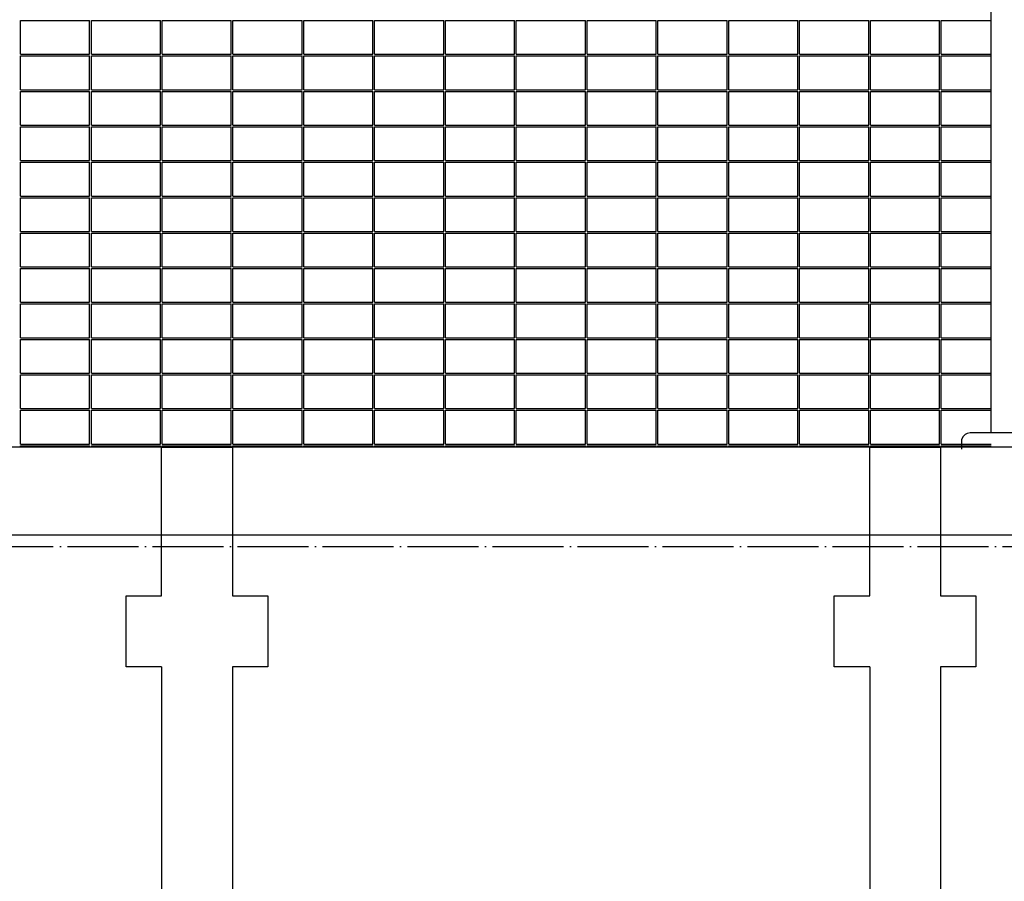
# Model space of a CAD drawing. Extents: x -37450 to 20409, y -12428 to 23550.
# Tile 7 of 55: x -27036 to -23560, y -8446 to -5406. Entities that reach past the tile are written whole.
import ezdxf

# ---------------------------------------------------------------- set-up
doc = ezdxf.new("R2010")
doc.units = 0
doc.header["$MEASUREMENT"] = 0
doc.linetypes.add('DASHDOT', pattern=[300, 250, -25, 0, -25])
for name, color, linetype in [('LAYER01', 7, 'CONTINUOUS'), ('LAYER23', 5, 'CONTINUOUS'), ('LAYER28', 1, 'CONTINUOUS')]:
    doc.layers.add(name, color=color, linetype=linetype)

msp = doc.modelspace()

# ---------------------------------------------------------------- linework, layer by layer
at = {"layer": 'LAYER01', "color": 5, "linetype": 'Continuous'}
for p, q in [((-27033.25195, -5409.12705), (-26789.25475, -5409.12705)), ((-27033.25195, -5528.12615), (-27033.25195, -5409.12705)), ((-26789.25475, -5528.12615), (-26789.25475, -5409.12705)), ((-26783.255, -5409.12705), (-26539.2517, -5409.12705)), ((-26783.255, -5528.12615), (-26783.255, -5409.12705)), ((-26539.2517, -5528.12615), (-26539.2517, -5409.12705)), ((-26533.25195, -5409.12705), (-26289.25475, -5409.12705)), ((-26533.25195, -5528.12615), (-26533.25195, -5409.12705)), ((-26289.25475, -5528.12615), (-26289.25475, -5409.12705)), ((-26283.25195, -5409.12705), (-26039.2517, -5409.12705)), ((-26283.25195, -5528.12615), (-26283.25195, -5409.12705)), ((-26039.2517, -5528.12615), (-26039.2517, -5409.12705)), ((-26033.25195, -5409.12705), (-25789.25475, -5409.12705)), ((-26033.25195, -5528.12615), (-26033.25195, -5409.12705)), ((-25789.25475, -5528.12615), (-25789.25475, -5409.12705)), ((-25783.25195, -5409.12705), (-25539.25325, -5409.12705)), ((-25783.25195, -5528.12615), (-25783.25195, -5409.12705)), ((-25539.25325, -5528.12615), (-25539.25325, -5409.12705)), ((-25533.2535, -5409.12705), (-25289.25325, -5409.12705)), ((-25533.2535, -5528.12615), (-25533.2535, -5409.12705)), ((-25289.25325, -5528.12615), (-25289.25325, -5409.12705)), ((-25283.25195, -5409.12705), (-25039.25325, -5409.12705)), ((-25283.25195, -5528.12615), (-25283.25195, -5409.12705)), ((-25039.25325, -5528.12615), (-25039.25325, -5409.12705)), ((-25033.2535, -5409.12705), (-24789.25325, -5409.12705)), ((-25033.2535, -5528.12615), (-25033.2535, -5409.12705)), ((-24789.25325, -5528.12615), (-24789.25325, -5409.12705)), ((-24783.2535, -5409.12705), (-24539.25325, -5409.12705)), ((-24783.2535, -5528.12615), (-24783.2535, -5409.12705)), ((-24539.25325, -5528.12615), (-24539.25325, -5409.12705)), ((-24533.2535, -5409.12705), (-24289.25325, -5409.12705)), ((-24533.2535, -5528.12615), (-24533.2535, -5409.12705)), ((-24289.25325, -5528.12615), (-24289.25325, -5409.12705)), ((-24283.2535, -5409.12705), (-24039.25325, -5409.12705)), ((-24283.2535, -5528.12615), (-24283.2535, -5409.12705)), ((-24039.25325, -5528.12615), (-24039.25325, -5409.12705)), ((-24033.2535, -5409.12705), (-23789.25325, -5409.12705)), ((-24033.2535, -5528.12615), (-24033.2535, -5409.12705)), ((-23789.25325, -5528.12615), (-23789.25325, -5409.12705)), ((-23783.2535, -5409.12705), (-23607.2525, -5409.12705)), ((-23783.2535, -5528.12615), (-23783.2535, -5409.12705)), ((-27033.25195, -5528.12615), (-26789.25475, -5528.12615)), ((-27033.25195, -5534.1259), (-26789.25475, -5534.1259)), ((-27033.25195, -5653.125), (-27033.25195, -5534.1259)), ((-26789.25475, -5653.125), (-26789.25475, -5534.1259)), ((-26783.255, -5528.12615), (-26539.2517, -5528.12615)), ((-26783.255, -5534.1259), (-26539.2517, -5534.1259)), ((-26783.255, -5653.125), (-26783.255, -5534.1259)), ((-26539.2517, -5653.125), (-26539.2517, -5534.1259)), ((-26533.25195, -5528.12615), (-26289.25475, -5528.12615)), ((-26533.25195, -5534.1259), (-26289.25475, -5534.1259)), ((-26533.25195, -5653.125), (-26533.25195, -5534.1259)), ((-26289.25475, -5653.125), (-26289.25475, -5534.1259)), ((-26283.25195, -5528.12615), (-26039.2517, -5528.12615)), ((-26283.25195, -5534.1259), (-26039.2517, -5534.1259)), ((-26283.25195, -5653.125), (-26283.25195, -5534.1259)), ((-26039.2517, -5653.125), (-26039.2517, -5534.1259)), ((-26033.25195, -5528.12615), (-25789.25475, -5528.12615)), ((-26033.25195, -5534.1259), (-25789.25475, -5534.1259)), ((-26033.25195, -5653.125), (-26033.25195, -5534.1259)), ((-25789.25475, -5653.125), (-25789.25475, -5534.1259)), ((-25783.25195, -5528.12615), (-25539.25325, -5528.12615)), ((-25783.25195, -5534.1259), (-25539.25325, -5534.1259)), ((-25783.25195, -5653.125), (-25783.25195, -5534.1259)), ((-25539.25325, -5653.125), (-25539.25325, -5534.1259)), ((-25533.2535, -5528.12615), (-25289.25325, -5528.12615)), ((-25533.2535, -5534.1259), (-25289.25325, -5534.1259)), ((-25533.2535, -5653.125), (-25533.2535, -5534.1259)), ((-25289.25325, -5653.125), (-25289.25325, -5534.1259)), ((-25283.25195, -5528.12615), (-25039.25325, -5528.12615)), ((-25283.25195, -5534.1259), (-25039.25325, -5534.1259)), ((-25283.25195, -5653.125), (-25283.25195, -5534.1259)), ((-25039.25325, -5653.125), (-25039.25325, -5534.1259)), ((-25033.2535, -5528.12615), (-24789.25325, -5528.12615)), ((-25033.2535, -5534.1259), (-24789.25325, -5534.1259)), ((-25033.2535, -5653.125), (-25033.2535, -5534.1259)), ((-24789.25325, -5653.125), (-24789.25325, -5534.1259)), ((-24783.2535, -5528.12615), (-24539.25325, -5528.12615)), ((-24783.2535, -5534.1259), (-24539.25325, -5534.1259)), ((-24783.2535, -5653.125), (-24783.2535, -5534.1259)), ((-24539.25325, -5653.125), (-24539.25325, -5534.1259)), ((-24533.2535, -5528.12615), (-24289.25325, -5528.12615)), ((-24533.2535, -5534.1259), (-24289.25325, -5534.1259)), ((-24533.2535, -5653.125), (-24533.2535, -5534.1259)), ((-24289.25325, -5653.125), (-24289.25325, -5534.1259)), ((-24283.2535, -5528.12615), (-24039.25325, -5528.12615)), ((-24283.2535, -5534.1259), (-24039.25325, -5534.1259)), ((-24283.2535, -5653.125), (-24283.2535, -5534.1259)), ((-24039.25325, -5653.125), (-24039.25325, -5534.1259)), ((-24033.2535, -5528.12615), (-23789.25325, -5528.12615)), ((-24033.2535, -5534.1259), (-23789.25325, -5534.1259)), ((-24033.2535, -5653.125), (-24033.2535, -5534.1259)), ((-23789.25325, -5653.125), (-23789.25325, -5534.1259)), ((-23783.2535, -5528.12615), (-23607.2525, -5528.12615)), ((-23783.2535, -5534.1259), (-23607.2525, -5534.1259)), ((-23783.2535, -5653.125), (-23783.2535, -5534.1259)), ((-27033.25195, -5653.125), (-26789.25475, -5653.125)), ((-27033.25195, -5659.12515), (-26789.25475, -5659.12515)), ((-27033.25195, -5778.12655), (-27033.25195, -5659.12515)), ((-26789.25475, -5778.12655), (-26789.25475, -5659.12515)), ((-26783.255, -5653.125), (-26539.2517, -5653.125)), ((-26783.255, -5659.12515), (-26539.2517, -5659.12515)), ((-26783.255, -5778.12655), (-26783.255, -5659.12515)), ((-26539.2517, -5778.12655), (-26539.2517, -5659.12515)), ((-26533.25195, -5653.125), (-26289.25475, -5653.125)), ((-26533.25195, -5659.12515), (-26289.25475, -5659.12515)), ((-26533.25195, -5778.12655), (-26533.25195, -5659.12515)), ((-26289.25475, -5778.12655), (-26289.25475, -5659.12515)), ((-26283.25195, -5653.125), (-26039.2517, -5653.125)), ((-26283.25195, -5659.12515), (-26039.2517, -5659.12515)), ((-26283.25195, -5778.12655), (-26283.25195, -5659.12515)), ((-26039.2517, -5778.12655), (-26039.2517, -5659.12515)), ((-26033.25195, -5653.125), (-25789.25475, -5653.125)), ((-26033.25195, -5659.12515), (-25789.25475, -5659.12515)), ((-26033.25195, -5778.12655), (-26033.25195, -5659.12515)), ((-25789.25475, -5778.12655), (-25789.25475, -5659.12515)), ((-25783.25195, -5653.125), (-25539.25325, -5653.125)), ((-25783.25195, -5659.12515), (-25539.25325, -5659.12515)), ((-25783.25195, -5778.12655), (-25783.25195, -5659.12515)), ((-25539.25325, -5778.12655), (-25539.25325, -5659.12515)), ((-25533.2535, -5653.125), (-25289.25325, -5653.125)), ((-25533.2535, -5659.12515), (-25289.25325, -5659.12515)), ((-25533.2535, -5778.12655), (-25533.2535, -5659.12515)), ((-25289.25325, -5778.12655), (-25289.25325, -5659.12515)), ((-25283.25195, -5653.125), (-25039.25325, -5653.125)), ((-25283.25195, -5659.12515), (-25039.25325, -5659.12515)), ((-25283.25195, -5778.12655), (-25283.25195, -5659.12515)), ((-25039.25325, -5778.12655), (-25039.25325, -5659.12515)), ((-25033.2535, -5653.125), (-24789.25325, -5653.125)), ((-25033.2535, -5659.12515), (-24789.25325, -5659.12515)), ((-25033.2535, -5778.12655), (-25033.2535, -5659.12515)), ((-24789.25325, -5778.12655), (-24789.25325, -5659.12515)), ((-24783.2535, -5653.125), (-24539.25325, -5653.125)), ((-24783.2535, -5659.12515), (-24539.25325, -5659.12515)), ((-24783.2535, -5778.12655), (-24783.2535, -5659.12515)), ((-24539.25325, -5778.12655), (-24539.25325, -5659.12515)), ((-24533.2535, -5653.125), (-24289.25325, -5653.125)), ((-24533.2535, -5659.12515), (-24289.25325, -5659.12515)), ((-24533.2535, -5778.12655), (-24533.2535, -5659.12515)), ((-24289.25325, -5778.12655), (-24289.25325, -5659.12515)), ((-24283.2535, -5653.125), (-24039.25325, -5653.125)), ((-24283.2535, -5659.12515), (-24039.25325, -5659.12515)), ((-24283.2535, -5778.12655), (-24283.2535, -5659.12515)), ((-24039.25325, -5778.12655), (-24039.25325, -5659.12515)), ((-24033.2535, -5653.125), (-23789.25325, -5653.125)), ((-24033.2535, -5659.12515), (-23789.25325, -5659.12515)), ((-24033.2535, -5778.12655), (-24033.2535, -5659.12515)), ((-23789.25325, -5778.12655), (-23789.25325, -5659.12515)), ((-23783.2535, -5653.125), (-23607.2525, -5653.125)), ((-23783.2535, -5659.12515), (-23607.2525, -5659.12515)), ((-23783.2535, -5778.12655), (-23783.2535, -5659.12515)), ((-27033.25195, -5778.12655), (-26789.25475, -5778.12655)), ((-27033.25195, -5784.12665), (-26789.25475, -5784.12665)), ((-27033.25195, -5903.12575), (-27033.25195, -5784.12665)), ((-26789.25475, -5903.12575), (-26789.25475, -5784.12665)), ((-26783.255, -5778.12655), (-26539.2517, -5778.12655)), ((-26783.255, -5784.12665), (-26539.2517, -5784.12665)), ((-26783.255, -5903.12575), (-26783.255, -5784.12665)), ((-26539.2517, -5903.12575), (-26539.2517, -5784.12665)), ((-26533.25195, -5778.12655), (-26289.25475, -5778.12655)), ((-26533.25195, -5784.12665), (-26289.25475, -5784.12665)), ((-26533.25195, -5903.12575), (-26533.25195, -5784.12665)), ((-26289.25475, -5903.12575), (-26289.25475, -5784.12665)), ((-26283.25195, -5778.12655), (-26039.2517, -5778.12655)), ((-26283.25195, -5784.12665), (-26039.2517, -5784.12665)), ((-26283.25195, -5903.12575), (-26283.25195, -5784.12665)), ((-26039.2517, -5903.12575), (-26039.2517, -5784.12665)), ((-26033.25195, -5778.12655), (-25789.25475, -5778.12655)), ((-26033.25195, -5784.12665), (-25789.25475, -5784.12665)), ((-26033.25195, -5903.12575), (-26033.25195, -5784.12665)), ((-25789.25475, -5903.12575), (-25789.25475, -5784.12665)), ((-25783.25195, -5778.12655), (-25539.25325, -5778.12655)), ((-25783.25195, -5784.12665), (-25539.25325, -5784.12665)), ((-25783.25195, -5903.12575), (-25783.25195, -5784.12665)), ((-25539.25325, -5903.12575), (-25539.25325, -5784.12665)), ((-25533.2535, -5778.12655), (-25289.25325, -5778.12655)), ((-25533.2535, -5784.12665), (-25289.25325, -5784.12665)), ((-25533.2535, -5903.12575), (-25533.2535, -5784.12665)), ((-25289.25325, -5903.12575), (-25289.25325, -5784.12665)), ((-25283.25195, -5778.12655), (-25039.25325, -5778.12655)), ((-25283.25195, -5784.12665), (-25039.25325, -5784.12665)), ((-25283.25195, -5903.12575), (-25283.25195, -5784.12665)), ((-25039.25325, -5903.12575), (-25039.25325, -5784.12665)), ((-25033.2535, -5778.12655), (-24789.25325, -5778.12655)), ((-25033.2535, -5784.12665), (-24789.25325, -5784.12665)), ((-25033.2535, -5903.12575), (-25033.2535, -5784.12665)), ((-24789.25325, -5903.12575), (-24789.25325, -5784.12665)), ((-24783.2535, -5778.12655), (-24539.25325, -5778.12655)), ((-24783.2535, -5784.12665), (-24539.25325, -5784.12665)), ((-24783.2535, -5903.12575), (-24783.2535, -5784.12665)), ((-24539.25325, -5903.12575), (-24539.25325, -5784.12665)), ((-24533.2535, -5778.12655), (-24289.25325, -5778.12655)), ((-24533.2535, -5784.12665), (-24289.25325, -5784.12665)), ((-24533.2535, -5903.12575), (-24533.2535, -5784.12665)), ((-24289.25325, -5903.12575), (-24289.25325, -5784.12665)), ((-24283.2535, -5778.12655), (-24039.25325, -5778.12655)), ((-24283.2535, -5784.12665), (-24039.25325, -5784.12665)), ((-24283.2535, -5903.12575), (-24283.2535, -5784.12665)), ((-24039.25325, -5903.12575), (-24039.25325, -5784.12665)), ((-24033.2535, -5778.12655), (-23789.25325, -5778.12655)), ((-24033.2535, -5784.12665), (-23789.25325, -5784.12665)), ((-24033.2535, -5903.12575), (-24033.2535, -5784.12665)), ((-23789.25325, -5903.12575), (-23789.25325, -5784.12665)), ((-23783.2535, -5778.12655), (-23607.2525, -5778.12655)), ((-23783.2535, -5784.12665), (-23607.2525, -5784.12665)), ((-23783.2535, -5903.12575), (-23783.2535, -5784.12665)), ((-27033.25195, -5903.12575), (-26789.25475, -5903.12575)), ((-26783.255, -5903.12575), (-26539.2517, -5903.12575)), ((-26533.25195, -5903.12575), (-26289.25475, -5903.12575)), ((-26283.25195, -5903.12575), (-26039.2517, -5903.12575)), ((-26033.25195, -5903.12575), (-25789.25475, -5903.12575)), ((-25783.25195, -5903.12575), (-25539.25325, -5903.12575)), ((-25533.2535, -5903.12575), (-25289.25325, -5903.12575)), ((-25283.25195, -5903.12575), (-25039.25325, -5903.12575)), ((-25033.2535, -5903.12575), (-24789.25325, -5903.12575)), ((-24783.2535, -5903.12575), (-24539.25325, -5903.12575)), ((-24533.2535, -5903.12575), (-24289.25325, -5903.12575)), ((-24283.2535, -5903.12575), (-24039.25325, -5903.12575)), ((-24033.2535, -5903.12575), (-23789.25325, -5903.12575)), ((-23783.2535, -5903.12575), (-23607.2525, -5903.12575)), ((-27033.25195, -5909.1255), (-26789.25475, -5909.1255)), ((-27033.25195, -6028.1246), (-27033.25195, -5909.1255)), ((-26789.25475, -6028.1246), (-26789.25475, -5909.1255)), ((-26783.255, -5909.1255), (-26539.2517, -5909.1255)), ((-26783.255, -6028.1246), (-26783.255, -5909.1255)), ((-26539.2517, -6028.1246), (-26539.2517, -5909.1255)), ((-26533.25195, -5909.1255), (-26289.25475, -5909.1255)), ((-26533.25195, -6028.1246), (-26533.25195, -5909.1255)), ((-26289.25475, -6028.1246), (-26289.25475, -5909.1255)), ((-26283.25195, -5909.1255), (-26039.2517, -5909.1255)), ((-26283.25195, -6028.1246), (-26283.25195, -5909.1255)), ((-26039.2517, -6028.1246), (-26039.2517, -5909.1255)), ((-26033.25195, -5909.1255), (-25789.25475, -5909.1255)), ((-26033.25195, -6028.1246), (-26033.25195, -5909.1255)), ((-25789.25475, -6028.1246), (-25789.25475, -5909.1255)), ((-25783.25195, -5909.1255), (-25539.25325, -5909.1255)), ((-25783.25195, -6028.1246), (-25783.25195, -5909.1255)), ((-25539.25325, -6028.1246), (-25539.25325, -5909.1255)), ((-25533.2535, -5909.1255), (-25289.25325, -5909.1255)), ((-25533.2535, -6028.1246), (-25533.2535, -5909.1255)), ((-25289.25325, -6028.1246), (-25289.25325, -5909.1255)), ((-25283.25195, -5909.1255), (-25039.25325, -5909.1255)), ((-25283.25195, -6028.1246), (-25283.25195, -5909.1255)), ((-25039.25325, -6028.1246), (-25039.25325, -5909.1255)), ((-25033.2535, -5909.1255), (-24789.25325, -5909.1255)), ((-25033.2535, -6028.1246), (-25033.2535, -5909.1255)), ((-24789.25325, -6028.1246), (-24789.25325, -5909.1255)), ((-24783.2535, -5909.1255), (-24539.25325, -5909.1255)), ((-24783.2535, -6028.1246), (-24783.2535, -5909.1255)), ((-24539.25325, -6028.1246), (-24539.25325, -5909.1255)), ((-24533.2535, -5909.1255), (-24289.25325, -5909.1255)), ((-24533.2535, -6028.1246), (-24533.2535, -5909.1255)), ((-24289.25325, -6028.1246), (-24289.25325, -5909.1255)), ((-24283.2535, -5909.1255), (-24039.25325, -5909.1255)), ((-24283.2535, -6028.1246), (-24283.2535, -5909.1255)), ((-24039.25325, -6028.1246), (-24039.25325, -5909.1255)), ((-24033.2535, -5909.1255), (-23789.25325, -5909.1255)), ((-24033.2535, -6028.1246), (-24033.2535, -5909.1255)), ((-23789.25325, -6028.1246), (-23789.25325, -5909.1255)), ((-23783.2535, -5909.1255), (-23607.2525, -5909.1255)), ((-23783.2535, -6028.1246), (-23783.2535, -5909.1255)), ((-27033.25195, -6028.1246), (-26789.25475, -6028.1246)), ((-27033.25195, -6034.12475), (-26789.25475, -6034.12475)), ((-27033.25195, -6153.12615), (-27033.25195, -6034.12475)), ((-26789.25475, -6153.12615), (-26789.25475, -6034.12475)), ((-26783.255, -6028.1246), (-26539.2517, -6028.1246)), ((-26783.255, -6034.12475), (-26539.2517, -6034.12475)), ((-26783.255, -6153.12615), (-26783.255, -6034.12475)), ((-26539.2517, -6153.12615), (-26539.2517, -6034.12475)), ((-26533.25195, -6028.1246), (-26289.25475, -6028.1246)), ((-26533.25195, -6034.12475), (-26289.25475, -6034.12475)), ((-26533.25195, -6153.12615), (-26533.25195, -6034.12475)), ((-26289.25475, -6153.12615), (-26289.25475, -6034.12475)), ((-26283.25195, -6028.1246), (-26039.2517, -6028.1246)), ((-26283.25195, -6034.12475), (-26039.2517, -6034.12475)), ((-26283.25195, -6153.12615), (-26283.25195, -6034.12475)), ((-26039.2517, -6153.12615), (-26039.2517, -6034.12475)), ((-26033.25195, -6028.1246), (-25789.25475, -6028.1246)), ((-26033.25195, -6034.12475), (-25789.25475, -6034.12475)), ((-26033.25195, -6153.12615), (-26033.25195, -6034.12475)), ((-25789.25475, -6153.12615), (-25789.25475, -6034.12475)), ((-25783.25195, -6028.1246), (-25539.25325, -6028.1246)), ((-25783.25195, -6034.12475), (-25539.25325, -6034.12475)), ((-25783.25195, -6153.12615), (-25783.25195, -6034.12475)), ((-25539.25325, -6153.12615), (-25539.25325, -6034.12475)), ((-25533.2535, -6028.1246), (-25289.25325, -6028.1246)), ((-25533.2535, -6034.12475), (-25289.25325, -6034.12475)), ((-25533.2535, -6153.12615), (-25533.2535, -6034.12475)), ((-25289.25325, -6153.12615), (-25289.25325, -6034.12475)), ((-25283.25195, -6028.1246), (-25039.25325, -6028.1246)), ((-25283.25195, -6034.12475), (-25039.25325, -6034.12475)), ((-25283.25195, -6153.12615), (-25283.25195, -6034.12475)), ((-25039.25325, -6153.12615), (-25039.25325, -6034.12475)), ((-25033.2535, -6028.1246), (-24789.25325, -6028.1246)), ((-25033.2535, -6034.12475), (-24789.25325, -6034.12475)), ((-25033.2535, -6153.12615), (-25033.2535, -6034.12475)), ((-24789.25325, -6153.12615), (-24789.25325, -6034.12475)), ((-24783.2535, -6028.1246), (-24539.25325, -6028.1246)), ((-24783.2535, -6034.12475), (-24539.25325, -6034.12475)), ((-24783.2535, -6153.12615), (-24783.2535, -6034.12475)), ((-24539.25325, -6153.12615), (-24539.25325, -6034.12475)), ((-24533.2535, -6028.1246), (-24289.25325, -6028.1246)), ((-24533.2535, -6034.12475), (-24289.25325, -6034.12475)), ((-24533.2535, -6153.12615), (-24533.2535, -6034.12475)), ((-24289.25325, -6153.12615), (-24289.25325, -6034.12475)), ((-24283.2535, -6028.1246), (-24039.25325, -6028.1246)), ((-24283.2535, -6034.12475), (-24039.25325, -6034.12475)), ((-24283.2535, -6153.12615), (-24283.2535, -6034.12475)), ((-24039.25325, -6153.12615), (-24039.25325, -6034.12475)), ((-24033.2535, -6028.1246), (-23789.25325, -6028.1246)), ((-24033.2535, -6034.12475), (-23789.25325, -6034.12475)), ((-24033.2535, -6153.12615), (-24033.2535, -6034.12475)), ((-23789.25325, -6153.12615), (-23789.25325, -6034.12475)), ((-23783.2535, -6028.1246), (-23607.2525, -6028.1246)), ((-23783.2535, -6034.12475), (-23607.2525, -6034.12475)), ((-23783.2535, -6153.12615), (-23783.2535, -6034.12475)), ((-27033.25195, -6153.12615), (-26789.25475, -6153.12615)), ((-27033.25195, -6159.1263), (-26789.25475, -6159.1263)), ((-27033.25195, -6278.1254), (-27033.25195, -6159.1263)), ((-26789.25475, -6278.1254), (-26789.25475, -6159.1263)), ((-26783.255, -6153.12615), (-26539.2517, -6153.12615)), ((-26783.255, -6159.1263), (-26539.2517, -6159.1263)), ((-26783.255, -6278.1254), (-26783.255, -6159.1263)), ((-26539.2517, -6278.1254), (-26539.2517, -6159.1263)), ((-26533.25195, -6153.12615), (-26289.25475, -6153.12615)), ((-26533.25195, -6159.1263), (-26289.25475, -6159.1263)), ((-26533.25195, -6278.1254), (-26533.25195, -6159.1263)), ((-26289.25475, -6278.1254), (-26289.25475, -6159.1263)), ((-26283.25195, -6153.12615), (-26039.2517, -6153.12615)), ((-26283.25195, -6159.1263), (-26039.2517, -6159.1263)), ((-26283.25195, -6278.1254), (-26283.25195, -6159.1263)), ((-26039.2517, -6278.1254), (-26039.2517, -6159.1263)), ((-26033.25195, -6153.12615), (-25789.25475, -6153.12615)), ((-26033.25195, -6159.1263), (-25789.25475, -6159.1263)), ((-26033.25195, -6278.1254), (-26033.25195, -6159.1263)), ((-25789.25475, -6278.1254), (-25789.25475, -6159.1263)), ((-25783.25195, -6153.12615), (-25539.25325, -6153.12615)), ((-25783.25195, -6159.1263), (-25539.25325, -6159.1263)), ((-25783.25195, -6278.1254), (-25783.25195, -6159.1263)), ((-25539.25325, -6278.1254), (-25539.25325, -6159.1263)), ((-25533.2535, -6153.12615), (-25289.25325, -6153.12615)), ((-25533.2535, -6159.1263), (-25289.25325, -6159.1263)), ((-25533.2535, -6278.1254), (-25533.2535, -6159.1263)), ((-25289.25325, -6278.1254), (-25289.25325, -6159.1263)), ((-25283.25195, -6153.12615), (-25039.25325, -6153.12615)), ((-25283.25195, -6159.1263), (-25039.25325, -6159.1263)), ((-25283.25195, -6278.1254), (-25283.25195, -6159.1263)), ((-25039.25325, -6278.1254), (-25039.25325, -6159.1263)), ((-25033.2535, -6153.12615), (-24789.25325, -6153.12615)), ((-25033.2535, -6159.1263), (-24789.25325, -6159.1263)), ((-25033.2535, -6278.1254), (-25033.2535, -6159.1263)), ((-24789.25325, -6278.1254), (-24789.25325, -6159.1263)), ((-24783.2535, -6153.12615), (-24539.25325, -6153.12615)), ((-24783.2535, -6159.1263), (-24539.25325, -6159.1263)), ((-24783.2535, -6278.1254), (-24783.2535, -6159.1263)), ((-24539.25325, -6278.1254), (-24539.25325, -6159.1263)), ((-24533.2535, -6153.12615), (-24289.25325, -6153.12615)), ((-24533.2535, -6159.1263), (-24289.25325, -6159.1263)), ((-24533.2535, -6278.1254), (-24533.2535, -6159.1263)), ((-24289.25325, -6278.1254), (-24289.25325, -6159.1263)), ((-24283.2535, -6153.12615), (-24039.25325, -6153.12615)), ((-24283.2535, -6159.1263), (-24039.25325, -6159.1263)), ((-24283.2535, -6278.1254), (-24283.2535, -6159.1263)), ((-24039.25325, -6278.1254), (-24039.25325, -6159.1263)), ((-24033.2535, -6153.12615), (-23789.25325, -6153.12615)), ((-24033.2535, -6159.1263), (-23789.25325, -6159.1263)), ((-24033.2535, -6278.1254), (-24033.2535, -6159.1263)), ((-23789.25325, -6278.1254), (-23789.25325, -6159.1263)), ((-23783.2535, -6153.12615), (-23607.2525, -6153.12615)), ((-23783.2535, -6159.1263), (-23607.2525, -6159.1263)), ((-23783.2535, -6278.1254), (-23783.2535, -6159.1263)), ((-27033.25195, -6278.1254), (-26789.25475, -6278.1254)), ((-27033.25195, -6284.12515), (-26789.25475, -6284.12515)), ((-27033.25195, -6403.12655), (-27033.25195, -6284.12515)), ((-26789.25475, -6403.12655), (-26789.25475, -6284.12515)), ((-26783.255, -6278.1254), (-26539.2517, -6278.1254)), ((-26783.255, -6284.12515), (-26539.2517, -6284.12515)), ((-26783.255, -6403.12655), (-26783.255, -6284.12515)), ((-26539.2517, -6403.12655), (-26539.2517, -6284.12515)), ((-26533.25195, -6278.1254), (-26289.25475, -6278.1254)), ((-26533.25195, -6284.12515), (-26289.25475, -6284.12515)), ((-26533.25195, -6403.12655), (-26533.25195, -6284.12515)), ((-26289.25475, -6403.12655), (-26289.25475, -6284.12515)), ((-26283.25195, -6278.1254), (-26039.2517, -6278.1254)), ((-26283.25195, -6284.12515), (-26039.2517, -6284.12515)), ((-26283.25195, -6403.12655), (-26283.25195, -6284.12515)), ((-26039.2517, -6403.12655), (-26039.2517, -6284.12515)), ((-26033.25195, -6278.1254), (-25789.25475, -6278.1254)), ((-26033.25195, -6284.12515), (-25789.25475, -6284.12515)), ((-26033.25195, -6403.12655), (-26033.25195, -6284.12515)), ((-25789.25475, -6403.12655), (-25789.25475, -6284.12515)), ((-25783.25195, -6278.1254), (-25539.25325, -6278.1254)), ((-25783.25195, -6284.12515), (-25539.25325, -6284.12515)), ((-25783.25195, -6403.12655), (-25783.25195, -6284.12515)), ((-25539.25325, -6403.12655), (-25539.25325, -6284.12515)), ((-25533.2535, -6278.1254), (-25289.25325, -6278.1254)), ((-25533.2535, -6284.12515), (-25289.25325, -6284.12515)), ((-25533.2535, -6403.12655), (-25533.2535, -6284.12515)), ((-25289.25325, -6403.12655), (-25289.25325, -6284.12515)), ((-25283.25195, -6278.1254), (-25039.25325, -6278.1254)), ((-25283.25195, -6284.12515), (-25039.25325, -6284.12515)), ((-25283.25195, -6403.12655), (-25283.25195, -6284.12515)), ((-25039.25325, -6403.12655), (-25039.25325, -6284.12515)), ((-25033.2535, -6278.1254), (-24789.25325, -6278.1254)), ((-25033.2535, -6284.12515), (-24789.25325, -6284.12515)), ((-25033.2535, -6403.12655), (-25033.2535, -6284.12515)), ((-24789.25325, -6403.12655), (-24789.25325, -6284.12515)), ((-24783.2535, -6278.1254), (-24539.25325, -6278.1254)), ((-24783.2535, -6284.12515), (-24539.25325, -6284.12515)), ((-24783.2535, -6403.12655), (-24783.2535, -6284.12515)), ((-24539.25325, -6403.12655), (-24539.25325, -6284.12515)), ((-24533.2535, -6278.1254), (-24289.25325, -6278.1254)), ((-24533.2535, -6284.12515), (-24289.25325, -6284.12515)), ((-24533.2535, -6403.12655), (-24533.2535, -6284.12515)), ((-24289.25325, -6403.12655), (-24289.25325, -6284.12515)), ((-24283.2535, -6278.1254), (-24039.25325, -6278.1254)), ((-24283.2535, -6284.12515), (-24039.25325, -6284.12515)), ((-24283.2535, -6403.12655), (-24283.2535, -6284.12515)), ((-24039.25325, -6403.12655), (-24039.25325, -6284.12515)), ((-24033.2535, -6278.1254), (-23789.25325, -6278.1254)), ((-24033.2535, -6284.12515), (-23789.25325, -6284.12515)), ((-24033.2535, -6403.12655), (-24033.2535, -6284.12515)), ((-23789.25325, -6403.12655), (-23789.25325, -6284.12515)), ((-23783.2535, -6278.1254), (-23607.2525, -6278.1254)), ((-23783.2535, -6284.12515), (-23607.2525, -6284.12515)), ((-23783.2535, -6403.12655), (-23783.2535, -6284.12515)), ((-27033.25195, -6403.12655), (-26789.25475, -6403.12655)), ((-27033.25195, -6409.12705), (-26789.25475, -6409.12705)), ((-27033.25195, -6528.12575), (-27033.25195, -6409.12705)), ((-26789.25475, -6528.12575), (-26789.25475, -6409.12705)), ((-26783.255, -6403.12655), (-26539.2517, -6403.12655)), ((-26783.255, -6409.12705), (-26539.2517, -6409.12705)), ((-26783.255, -6528.12575), (-26783.255, -6409.12705)), ((-26539.2517, -6528.12575), (-26539.2517, -6409.12705)), ((-26533.25195, -6403.12655), (-26289.25475, -6403.12655)), ((-26533.25195, -6409.12705), (-26289.25475, -6409.12705)), ((-26533.25195, -6528.12575), (-26533.25195, -6409.12705)), ((-26289.25475, -6528.12575), (-26289.25475, -6409.12705)), ((-26283.25195, -6403.12655), (-26039.2517, -6403.12655)), ((-26283.25195, -6409.12705), (-26039.2517, -6409.12705)), ((-26283.25195, -6528.12575), (-26283.25195, -6409.12705)), ((-26039.2517, -6528.12575), (-26039.2517, -6409.12705)), ((-26033.25195, -6403.12655), (-25789.25475, -6403.12655)), ((-26033.25195, -6409.12705), (-25789.25475, -6409.12705)), ((-26033.25195, -6528.12575), (-26033.25195, -6409.12705)), ((-25789.25475, -6528.12575), (-25789.25475, -6409.12705)), ((-25783.25195, -6403.12655), (-25539.25325, -6403.12655)), ((-25783.25195, -6409.12705), (-25539.25325, -6409.12705)), ((-25783.25195, -6528.12575), (-25783.25195, -6409.12705)), ((-25539.25325, -6528.12575), (-25539.25325, -6409.12705)), ((-25533.2535, -6403.12655), (-25289.25325, -6403.12655)), ((-25533.2535, -6409.12705), (-25289.25325, -6409.12705)), ((-25533.2535, -6528.12575), (-25533.2535, -6409.12705)), ((-25289.25325, -6528.12575), (-25289.25325, -6409.12705)), ((-25283.25195, -6403.12655), (-25039.25325, -6403.12655)), ((-25283.25195, -6409.12705), (-25039.25325, -6409.12705)), ((-25283.25195, -6528.12575), (-25283.25195, -6409.12705)), ((-25039.25325, -6528.12575), (-25039.25325, -6409.12705)), ((-25033.2535, -6403.12655), (-24789.25325, -6403.12655)), ((-25033.2535, -6409.12705), (-24789.25325, -6409.12705)), ((-25033.2535, -6528.12575), (-25033.2535, -6409.12705)), ((-24789.25325, -6528.12575), (-24789.25325, -6409.12705)), ((-24783.2535, -6403.12655), (-24539.25325, -6403.12655)), ((-24783.2535, -6409.12705), (-24539.25325, -6409.12705)), ((-24783.2535, -6528.12575), (-24783.2535, -6409.12705)), ((-24539.25325, -6528.12575), (-24539.25325, -6409.12705)), ((-24533.2535, -6403.12655), (-24289.25325, -6403.12655)), ((-24533.2535, -6409.12705), (-24289.25325, -6409.12705)), ((-24533.2535, -6528.12575), (-24533.2535, -6409.12705)), ((-24289.25325, -6528.12575), (-24289.25325, -6409.12705)), ((-24283.2535, -6403.12655), (-24039.25325, -6403.12655)), ((-24283.2535, -6409.12705), (-24039.25325, -6409.12705)), ((-24283.2535, -6528.12575), (-24283.2535, -6409.12705)), ((-24039.25325, -6528.12575), (-24039.25325, -6409.12705)), ((-24033.2535, -6403.12655), (-23789.25325, -6403.12655)), ((-24033.2535, -6409.12705), (-23789.25325, -6409.12705)), ((-24033.2535, -6528.12575), (-24033.2535, -6409.12705)), ((-23789.25325, -6528.12575), (-23789.25325, -6409.12705)), ((-23783.2535, -6403.12655), (-23607.2525, -6403.12655)), ((-23783.2535, -6409.12705), (-23607.2525, -6409.12705)), ((-23783.2535, -6528.12575), (-23783.2535, -6409.12705)), ((-27033.25195, -6528.12575), (-26789.25475, -6528.12575)), ((-27033.25195, -6534.1255), (-26789.25475, -6534.1255)), ((-27033.25195, -6653.125), (-27033.25195, -6534.1255)), ((-26789.25475, -6653.125), (-26789.25475, -6534.1255)), ((-26783.255, -6528.12575), (-26539.2517, -6528.12575)), ((-26783.255, -6534.1255), (-26539.2517, -6534.1255)), ((-26783.255, -6653.125), (-26783.255, -6534.1255)), ((-26539.2517, -6653.125), (-26539.2517, -6534.1255)), ((-26533.25195, -6528.12575), (-26289.25475, -6528.12575)), ((-26533.25195, -6534.1255), (-26289.25475, -6534.1255)), ((-26533.25195, -6653.125), (-26533.25195, -6534.1255)), ((-26289.25475, -6653.125), (-26289.25475, -6534.1255)), ((-26283.25195, -6528.12575), (-26039.2517, -6528.12575)), ((-26283.25195, -6534.1255), (-26039.2517, -6534.1255)), ((-26283.25195, -6653.125), (-26283.25195, -6534.1255)), ((-26039.2517, -6653.125), (-26039.2517, -6534.1255)), ((-26033.25195, -6528.12575), (-25789.25475, -6528.12575)), ((-26033.25195, -6534.1255), (-25789.25475, -6534.1255)), ((-26033.25195, -6653.125), (-26033.25195, -6534.1255)), ((-25789.25475, -6653.125), (-25789.25475, -6534.1255)), ((-25783.25195, -6528.12575), (-25539.25325, -6528.12575)), ((-25783.25195, -6534.1255), (-25539.25325, -6534.1255)), ((-25783.25195, -6653.125), (-25783.25195, -6534.1255)), ((-25539.25325, -6653.125), (-25539.25325, -6534.1255)), ((-25533.2535, -6528.12575), (-25289.25325, -6528.12575)), ((-25533.2535, -6534.1255), (-25289.25325, -6534.1255)), ((-25533.2535, -6653.125), (-25533.2535, -6534.1255)), ((-25289.25325, -6653.125), (-25289.25325, -6534.1255)), ((-25283.25195, -6528.12575), (-25039.25325, -6528.12575)), ((-25283.25195, -6534.1255), (-25039.25325, -6534.1255)), ((-25283.25195, -6653.125), (-25283.25195, -6534.1255)), ((-25039.25325, -6653.125), (-25039.25325, -6534.1255)), ((-25033.2535, -6528.12575), (-24789.25325, -6528.12575)), ((-25033.2535, -6534.1255), (-24789.25325, -6534.1255)), ((-25033.2535, -6653.125), (-25033.2535, -6534.1255)), ((-24789.25325, -6653.125), (-24789.25325, -6534.1255)), ((-24783.2535, -6528.12575), (-24539.25325, -6528.12575)), ((-24783.2535, -6534.1255), (-24539.25325, -6534.1255)), ((-24783.2535, -6653.125), (-24783.2535, -6534.1255)), ((-24539.25325, -6653.125), (-24539.25325, -6534.1255)), ((-24533.2535, -6528.12575), (-24289.25325, -6528.12575)), ((-24533.2535, -6534.1255), (-24289.25325, -6534.1255)), ((-24533.2535, -6653.125), (-24533.2535, -6534.1255)), ((-24289.25325, -6653.125), (-24289.25325, -6534.1255)), ((-24283.2535, -6528.12575), (-24039.25325, -6528.12575)), ((-24283.2535, -6534.1255), (-24039.25325, -6534.1255)), ((-24283.2535, -6653.125), (-24283.2535, -6534.1255)), ((-24039.25325, -6653.125), (-24039.25325, -6534.1255)), ((-24033.2535, -6528.12575), (-23789.25325, -6528.12575)), ((-24033.2535, -6534.1255), (-23789.25325, -6534.1255)), ((-24033.2535, -6653.125), (-24033.2535, -6534.1255)), ((-23789.25325, -6653.125), (-23789.25325, -6534.1255)), ((-23783.2535, -6528.12575), (-23607.2525, -6528.12575)), ((-23783.2535, -6534.1255), (-23607.2525, -6534.1255)), ((-23783.2535, -6653.125), (-23783.2535, -6534.1255)), ((-27033.25195, -6653.125), (-26789.25475, -6653.125)), ((-27033.25195, -6659.12475), (-26789.25475, -6659.12475)), ((-27033.25195, -6778.12655), (-27033.25195, -6659.12475)), ((-26789.25475, -6778.12655), (-26789.25475, -6659.12475)), ((-26783.255, -6653.125), (-26539.2517, -6653.125)), ((-26783.255, -6659.12475), (-26539.2517, -6659.12475)), ((-26783.255, -6778.12655), (-26783.255, -6659.12475)), ((-26539.2517, -6778.12655), (-26539.2517, -6659.12475)), ((-26533.25195, -6653.125), (-26289.25475, -6653.125)), ((-26533.25195, -6659.12475), (-26289.25475, -6659.12475)), ((-26533.25195, -6778.12655), (-26533.25195, -6659.12475)), ((-26289.25475, -6778.12655), (-26289.25475, -6659.12475)), ((-26283.25195, -6653.125), (-26039.2517, -6653.125)), ((-26283.25195, -6659.12475), (-26039.2517, -6659.12475)), ((-26283.25195, -6778.12655), (-26283.25195, -6659.12475)), ((-26039.2517, -6778.12655), (-26039.2517, -6659.12475)), ((-26033.25195, -6653.125), (-25789.25475, -6653.125)), ((-26033.25195, -6659.12475), (-25789.25475, -6659.12475)), ((-26033.25195, -6778.12655), (-26033.25195, -6659.12475)), ((-25789.25475, -6778.12655), (-25789.25475, -6659.12475)), ((-25783.25195, -6653.125), (-25539.25325, -6653.125)), ((-25783.25195, -6659.12475), (-25539.25325, -6659.12475)), ((-25783.25195, -6778.12655), (-25783.25195, -6659.12475)), ((-25539.25325, -6778.12655), (-25539.25325, -6659.12475)), ((-25533.2535, -6653.125), (-25289.25325, -6653.125)), ((-25533.2535, -6659.12475), (-25289.25325, -6659.12475)), ((-25533.2535, -6778.12655), (-25533.2535, -6659.12475)), ((-25289.25325, -6778.12655), (-25289.25325, -6659.12475)), ((-25283.25195, -6653.125), (-25039.25325, -6653.125)), ((-25283.25195, -6659.12475), (-25039.25325, -6659.12475)), ((-25283.25195, -6778.12655), (-25283.25195, -6659.12475)), ((-25039.25325, -6778.12655), (-25039.25325, -6659.12475)), ((-25033.2535, -6653.125), (-24789.25325, -6653.125)), ((-25033.2535, -6659.12475), (-24789.25325, -6659.12475)), ((-25033.2535, -6778.12655), (-25033.2535, -6659.12475)), ((-24789.25325, -6778.12655), (-24789.25325, -6659.12475)), ((-24783.2535, -6653.125), (-24539.25325, -6653.125)), ((-24783.2535, -6659.12475), (-24539.25325, -6659.12475)), ((-24783.2535, -6778.12655), (-24783.2535, -6659.12475)), ((-24539.25325, -6778.12655), (-24539.25325, -6659.12475)), ((-24533.2535, -6653.125), (-24289.25325, -6653.125)), ((-24533.2535, -6659.12475), (-24289.25325, -6659.12475)), ((-24533.2535, -6778.12655), (-24533.2535, -6659.12475)), ((-24289.25325, -6778.12655), (-24289.25325, -6659.12475)), ((-24283.2535, -6653.125), (-24039.25325, -6653.125)), ((-24283.2535, -6659.12475), (-24039.25325, -6659.12475)), ((-24283.2535, -6778.12655), (-24283.2535, -6659.12475)), ((-24039.25325, -6778.12655), (-24039.25325, -6659.12475)), ((-24033.2535, -6653.125), (-23789.25325, -6653.125)), ((-24033.2535, -6659.12475), (-23789.25325, -6659.12475)), ((-24033.2535, -6778.12655), (-24033.2535, -6659.12475)), ((-23789.25325, -6778.12655), (-23789.25325, -6659.12475)), ((-23783.2535, -6653.125), (-23607.2525, -6653.125)), ((-23783.2535, -6659.12475), (-23607.2525, -6659.12475)), ((-23783.2535, -6778.12655), (-23783.2535, -6659.12475)), ((-27033.25195, -6778.12655), (-26789.25475, -6778.12655)), ((-27033.25195, -6784.1263), (-26789.25475, -6784.1263)), ((-27033.25195, -6903.12575), (-27033.25195, -6784.1263)), ((-26789.25475, -6903.12575), (-26789.25475, -6784.1263)), ((-26783.255, -6778.12655), (-26539.2517, -6778.12655)), ((-26783.255, -6784.1263), (-26539.2517, -6784.1263)), ((-26783.255, -6903.12575), (-26783.255, -6784.1263)), ((-26539.2517, -6903.12575), (-26539.2517, -6784.1263)), ((-26533.25195, -6778.12655), (-26289.25475, -6778.12655)), ((-26533.25195, -6784.1263), (-26289.25475, -6784.1263)), ((-26533.25195, -6903.12575), (-26533.25195, -6784.1263)), ((-26289.25475, -6903.12575), (-26289.25475, -6784.1263)), ((-26283.25195, -6778.12655), (-26039.2517, -6778.12655)), ((-26283.25195, -6784.1263), (-26039.2517, -6784.1263)), ((-26283.25195, -6903.12575), (-26283.25195, -6784.1263)), ((-26039.2517, -6903.12575), (-26039.2517, -6784.1263)), ((-26033.25195, -6778.12655), (-25789.25475, -6778.12655)), ((-26033.25195, -6784.1263), (-25789.25475, -6784.1263)), ((-26033.25195, -6903.12575), (-26033.25195, -6784.1263)), ((-25789.25475, -6903.12575), (-25789.25475, -6784.1263)), ((-25783.25195, -6778.12655), (-25539.25325, -6778.12655)), ((-25783.25195, -6784.1263), (-25539.25325, -6784.1263)), ((-25783.25195, -6903.12575), (-25783.25195, -6784.1263)), ((-25539.25325, -6903.12575), (-25539.25325, -6784.1263)), ((-25533.2535, -6778.12655), (-25289.25325, -6778.12655)), ((-25533.2535, -6784.1263), (-25289.25325, -6784.1263)), ((-25533.2535, -6903.12575), (-25533.2535, -6784.1263)), ((-25289.25325, -6903.12575), (-25289.25325, -6784.1263)), ((-25283.25195, -6778.12655), (-25039.25325, -6778.12655)), ((-25283.25195, -6784.1263), (-25039.25325, -6784.1263)), ((-25283.25195, -6903.12575), (-25283.25195, -6784.1263)), ((-25039.25325, -6903.12575), (-25039.25325, -6784.1263)), ((-25033.2535, -6778.12655), (-24789.25325, -6778.12655)), ((-25033.2535, -6784.1263), (-24789.25325, -6784.1263)), ((-25033.2535, -6903.12575), (-25033.2535, -6784.1263)), ((-24789.25325, -6903.12575), (-24789.25325, -6784.1263)), ((-24783.2535, -6778.12655), (-24539.25325, -6778.12655)), ((-24783.2535, -6784.1263), (-24539.25325, -6784.1263)), ((-24783.2535, -6903.12575), (-24783.2535, -6784.1263)), ((-24539.25325, -6903.12575), (-24539.25325, -6784.1263)), ((-24533.2535, -6778.12655), (-24289.25325, -6778.12655)), ((-24533.2535, -6784.1263), (-24289.25325, -6784.1263)), ((-24533.2535, -6903.12575), (-24533.2535, -6784.1263)), ((-24289.25325, -6903.12575), (-24289.25325, -6784.1263)), ((-24283.2535, -6778.12655), (-24039.25325, -6778.12655)), ((-24283.2535, -6784.1263), (-24039.25325, -6784.1263)), ((-24283.2535, -6903.12575), (-24283.2535, -6784.1263)), ((-24039.25325, -6903.12575), (-24039.25325, -6784.1263)), ((-24033.2535, -6778.12655), (-23789.25325, -6778.12655)), ((-24033.2535, -6784.1263), (-23789.25325, -6784.1263)), ((-24033.2535, -6903.12575), (-24033.2535, -6784.1263)), ((-23789.25325, -6903.12575), (-23789.25325, -6784.1263)), ((-23783.2535, -6778.12655), (-23607.2525, -6778.12655)), ((-23783.2535, -6784.1263), (-23607.2525, -6784.1263)), ((-23783.2535, -6903.12575), (-23783.2535, -6784.1263)), ((-12747.6898, -6914.1258), (-28195.44065, -6914.1258)), ((-27033.25195, -6903.12575), (-26789.25475, -6903.12575)), ((-27033.25195, -6909.1255), (-26789.25475, -6909.1255)), ((-27033.25195, -6914.1258), (-27033.25195, -6909.1255)), ((-26789.25475, -6914.1258), (-26789.25475, -6909.1255)), ((-26783.255, -6903.12575), (-26539.2517, -6903.12575)), ((-26783.255, -6909.1255), (-26539.2517, -6909.1255)), ((-26783.255, -6914.1258), (-26783.255, -6909.1255)), ((-26539.2517, -6914.1258), (-26539.2517, -6909.1255)), ((-26533.25195, -6903.12575), (-26289.25475, -6903.12575)), ((-26533.25195, -6909.1255), (-26289.25475, -6909.1255)), ((-26533.25195, -6914.1258), (-26533.25195, -6909.1255)), ((-26289.25475, -6914.1258), (-26289.25475, -6909.1255)), ((-26283.25195, -6903.12575), (-26039.2517, -6903.12575)), ((-26283.25195, -6909.1255), (-26039.2517, -6909.1255)), ((-26283.25195, -6914.1258), (-26283.25195, -6909.1255)), ((-26039.2517, -6914.1258), (-26039.2517, -6909.1255)), ((-26033.25195, -6903.12575), (-25789.25475, -6903.12575)), ((-26033.25195, -6909.1255), (-25789.25475, -6909.1255)), ((-26033.25195, -6914.1258), (-26033.25195, -6909.1255)), ((-25789.25475, -6914.1258), (-25789.25475, -6909.1255)), ((-25783.25195, -6903.12575), (-25539.25325, -6903.12575)), ((-25783.25195, -6909.1255), (-25539.25325, -6909.1255)), ((-25783.25195, -6914.1258), (-25783.25195, -6909.1255)), ((-25539.25325, -6914.1258), (-25539.25325, -6909.1255)), ((-25533.2535, -6903.12575), (-25289.25325, -6903.12575)), ((-25533.2535, -6909.1255), (-25289.25325, -6909.1255)), ((-25533.2535, -6914.1258), (-25533.2535, -6909.1255)), ((-25289.25325, -6914.1258), (-25289.25325, -6909.1255)), ((-25283.25195, -6903.12575), (-25039.25325, -6903.12575)), ((-25283.25195, -6909.1255), (-25039.25325, -6909.1255)), ((-25283.25195, -6914.1258), (-25283.25195, -6909.1255)), ((-25039.25325, -6914.1258), (-25039.25325, -6909.1255)), ((-25033.2535, -6903.12575), (-24789.25325, -6903.12575)), ((-25033.2535, -6909.1255), (-24789.25325, -6909.1255)), ((-25033.2535, -6914.1258), (-25033.2535, -6909.1255)), ((-24789.25325, -6914.1258), (-24789.25325, -6909.1255)), ((-24783.2535, -6903.12575), (-24539.25325, -6903.12575)), ((-24783.2535, -6909.1255), (-24539.25325, -6909.1255)), ((-24783.2535, -6914.1258), (-24783.2535, -6909.1255)), ((-24539.25325, -6914.1258), (-24539.25325, -6909.1255)), ((-24533.2535, -6903.12575), (-24289.25325, -6903.12575)), ((-24533.2535, -6909.1255), (-24289.25325, -6909.1255)), ((-24533.2535, -6914.1258), (-24533.2535, -6909.1255)), ((-24289.25325, -6914.1258), (-24289.25325, -6909.1255)), ((-24283.2535, -6903.12575), (-24039.25325, -6903.12575)), ((-24283.2535, -6909.1255), (-24039.25325, -6909.1255)), ((-24283.2535, -6914.1258), (-24283.2535, -6909.1255)), ((-24039.25325, -6914.1258), (-24039.25325, -6909.1255)), ((-24033.2535, -6903.12575), (-23789.25325, -6903.12575)), ((-24033.2535, -6909.1255), (-23789.25325, -6909.1255)), ((-24033.2535, -6914.1258), (-24033.2535, -6909.1255)), ((-23789.25325, -6914.1258), (-23789.25325, -6909.1255)), ((-23783.2535, -6903.12575), (-23607.2525, -6903.12575)), ((-23783.2535, -6909.1255), (-23607.2525, -6909.1255)), ((-23783.2535, -6914.1258), (-23783.2535, -6909.1255))]:
    msp.add_line(p, q, dxfattribs=at)
at = {"layer": 'LAYER01', "color": 1, "linetype": 'Continuous'}
for p, q in [((-23706.691, -6877.845), (-23711.06565, -6888.0951)), ((-23698.8144, -6869.75175), (-23706.691, -6877.845)), ((-23691.9403, -6866.00115), (-23698.8144, -6869.75175)), ((-23681.5033, -6864.1258), (-23691.9403, -6866.00115)), ((-23675.8148, -6864.1258), (-23681.5033, -6864.1258)), ((-23353.5034, -6864.1258), (-23675.8148, -6864.1258)), ((-23711.06565, -6888.0951), (-23711.5021, -6894.1246)), ((-23711.5021, -6894.1246), (-23711.5021, -6921.3745)), ((-15136.37695, -7225.12665), (-37450, -7225.12665))]:
    msp.add_line(p, q, dxfattribs=at)
at = {"layer": 'LAYER01', "color": 1, "linetype": 'DASHDOT'}
msp.add_line((-33169.5038, -7264.1266), (-4420.06415, -7264.1266), dxfattribs=at)
at = {"layer": 'LAYER23', "color": 7, "linetype": 'Continuous'}
for p, q in [((-26535.5652, -7439.1258), (-26535.5652, -6914.1258)), ((-26535.5652, -6914.1258), (-26285.5652, -6914.1258)), ((-26285.5652, -6914.1258), (-26285.5652, -7439.1258)), ((-24035.5652, -7439.1258), (-24035.5652, -6914.1258)), ((-24035.5652, -6914.1258), (-23785.5652, -6914.1258)), ((-23785.5652, -6914.1258), (-23785.5652, -7439.1258)), ((-26660.5652, -7689.1258), (-26660.5652, -7439.1258)), ((-26660.5652, -7439.1258), (-26535.5652, -7439.1258)), ((-26285.5652, -7439.1258), (-26160.5652, -7439.1258)), ((-26160.5652, -7439.1258), (-26160.5652, -7689.1258)), ((-24160.5652, -7689.1258), (-24160.5652, -7439.1258)), ((-24160.5652, -7439.1258), (-24035.5652, -7439.1258)), ((-23785.5652, -7439.1258), (-23660.5667, -7439.1258)), ((-23660.5667, -7439.1258), (-23660.5667, -7689.1258)), ((-26535.5652, -7689.1258), (-26660.5652, -7689.1258)), ((-26535.5652, -7689.1258), (-26535.5652, -9489.12505)), ((-26285.5652, -7689.1258), (-26285.5652, -9489.12505)), ((-26160.5652, -7689.1258), (-26285.5652, -7689.1258)), ((-24035.5652, -7689.1258), (-24160.5652, -7689.1258)), ((-24035.5652, -7689.1258), (-24035.5652, -9489.12505)), ((-23785.5652, -7689.1258), (-23785.5652, -9489.12505)), ((-23660.5667, -7689.1258), (-23785.5652, -7689.1258))]:
    msp.add_line(p, q, dxfattribs=at)
at = {"layer": 'LAYER28', "color": 1, "linetype": 'Continuous'}
msp.add_line((-23607.2525, -6864.1258), (-23607.2525, -2457.12605), dxfattribs=at)

doc.saveas('drawing.dxf')
